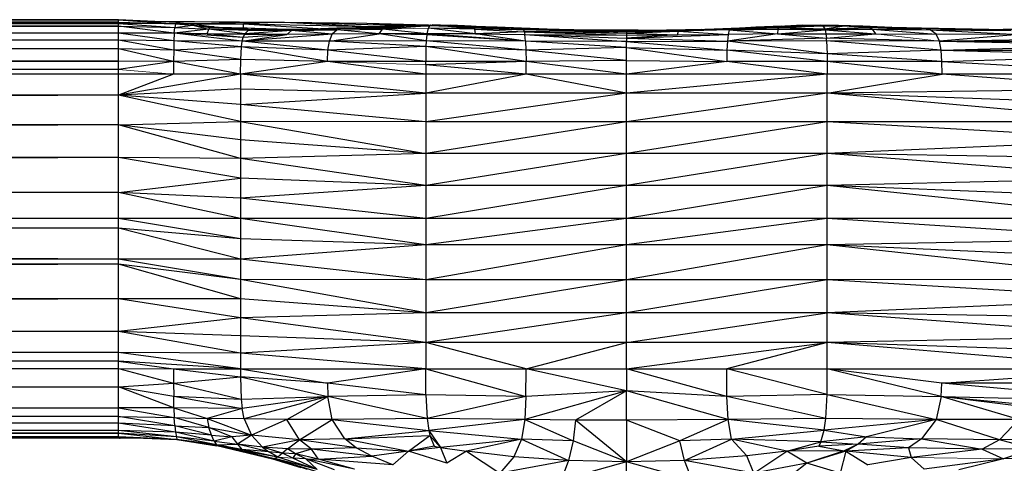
# Paper-space layout '_Top' of a CAD drawing. Header units: millimetres. Extents: x 0 to 1300, y -464 to -1.
# Tile 44 of 47: x 904 to 994, y -41 to -1. Entities that reach past the tile are written whole.
import ezdxf

# ---------------------------------------------------------------- set-up
doc = ezdxf.new("R2010")
doc.units = ezdxf.units.MM

psp = doc.layouts.new('_Top')

# ---------------------------------------------------------------- linework, layer by layer
at = {"color": 7, "linetype": 'Continuous', "lineweight": 25}
for p, q in [((386.241, -0.693), (912.957, -0.717)), ((912.957, -0.693), (386.241, -0.693)), ((386.241, -0.717), (912.957, -0.905)), ((912.957, -0.717), (386.241, -0.717)), ((912.957, -38.719), (912.957, -0.693)), ((918.234, -0.948), (912.957, -0.693)), ((912.957, -0.717), (918.172, -1.082)), ((918.234, -0.948), (912.957, -0.717)), ((915.818, -0.831), (928.057, -0.903)), ((916.197, -0.85), (928.057, -0.903)), ((386.241, -0.905), (912.957, -1.027)), ((912.957, -0.905), (386.241, -0.905)), ((386.241, -1.027), (912.957, -1.277)), ((912.957, -1.027), (386.241, -1.027)), ((912.957, -1.917), (386.241, -1.277)), ((912.957, -1.277), (386.241, -1.277)), ((912.957, -0.905), (918.172, -1.082)), ((912.957, -1.027), (918.106, -1.405)), ((918.172, -1.082), (912.957, -1.027)), ((918.051, -1.914), (912.957, -1.277)), ((912.957, -1.277), (918.106, -1.405)), ((918.051, -1.914), (918.106, -1.405)), ((921.206, -1.546), (918.051, -1.914)), ((918.172, -1.082), (918.106, -1.405)), ((918.106, -1.405), (919.728, -1.189)), ((918.106, -1.405), (921.206, -1.546)), ((918.234, -0.948), (918.172, -1.082)), ((918.172, -1.082), (919.728, -1.189)), ((919.854, -1.111), (918.172, -1.082)), ((918.234, -0.948), (919.854, -1.111)), ((919.233, -1.049), (928.057, -0.903)), ((919.711, -1.097), (924.357, -1.06)), ((919.854, -1.111), (919.728, -1.189)), ((919.728, -1.189), (921.206, -1.546)), ((919.728, -1.189), (921.315, -1.409)), ((919.728, -1.189), (921.437, -1.329)), ((919.728, -1.189), (921.692, -1.343)), ((921.03, -1.986), (921.206, -1.546)), ((921.206, -1.546), (921.315, -1.409)), ((924.479, -1.973), (921.206, -1.546)), ((924.77, -1.674), (921.206, -1.546)), ((921.437, -1.329), (921.315, -1.409)), ((924.77, -1.674), (921.315, -1.409)), ((924.887, -1.621), (921.315, -1.409)), ((921.315, -1.409), (923.305, -1.477)), ((921.437, -1.329), (923.305, -1.477)), ((921.692, -1.343), (921.437, -1.329)), ((921.692, -1.343), (923.305, -1.477)), ((922.186, -1.384), (924.351, -1.44)), ((923.305, -1.477), (924.887, -1.621)), ((923.305, -1.477), (925.295, -1.581)), ((924.35, -1.531), (924.351, -1.44)), ((924.351, -1.44), (924.357, -1.06)), ((926.084, -1.584), (924.351, -1.44)), ((924.351, -1.44), (929.455, -1.588)), ((928.057, -0.903), (924.357, -1.06)), ((924.357, -1.06), (935.655, -1.327)), ((924.357, -1.06), (931.631, -1.516)), ((924.479, -1.973), (924.77, -1.674)), ((928.736, -1.68), (924.479, -1.973)), ((924.887, -1.621), (924.77, -1.674)), ((928.736, -1.68), (924.77, -1.674)), ((924.887, -1.621), (925.295, -1.581)), ((929.053, -1.597), (924.887, -1.621)), ((924.887, -1.621), (928.736, -1.68)), ((929.053, -1.597), (925.295, -1.581)), ((928.057, -0.903), (935.655, -1.327)), ((928.057, -0.903), (938.969, -1.229)), ((928.057, -0.903), (935.595, -1.01)), ((929.053, -1.597), (928.736, -1.68)), ((928.736, -1.68), (932.888, -1.612)), ((932.446, -2.02), (928.736, -1.68)), ((933.2, -1.498), (929.053, -1.597)), ((932.888, -1.612), (929.053, -1.597)), ((933.584, -1.448), (929.888, -1.577)), ((932.888, -1.612), (932.446, -2.02)), ((932.888, -1.612), (933.2, -1.498)), ((932.888, -1.612), (937.033, -1.543)), ((936.724, -1.986), (932.888, -1.612)), ((933.2, -1.498), (935.58, -1.371)), ((933.2, -1.498), (937.253, -1.399)), ((933.2, -1.498), (933.584, -1.448)), ((937.033, -1.543), (933.2, -1.498)), ((933.584, -1.448), (935.58, -1.371)), ((935.58, -1.371), (937.526, -1.307)), ((935.58, -1.371), (935.996, -1.355)), ((937.253, -1.399), (935.58, -1.371)), ((935.595, -1.01), (941.137, -1.173)), ((935.595, -1.01), (939.537, -1.21)), ((935.651, -1.368), (935.655, -1.327)), ((935.655, -1.327), (936.702, -1.321)), ((935.655, -1.327), (936.097, -1.35)), ((935.996, -1.355), (937.861, -1.266)), ((935.996, -1.355), (937.526, -1.307)), ((936.724, -1.986), (937.033, -1.543)), ((941.347, -1.251), (937.033, -1.543)), ((939.434, -1.266), (937.033, -1.543)), ((937.253, -1.399), (937.033, -1.543)), ((941.076, -1.971), (937.033, -1.543)), ((937.253, -1.399), (939.434, -1.266)), ((937.253, -1.399), (937.526, -1.307)), ((937.526, -1.307), (939.434, -1.266)), ((937.526, -1.307), (937.861, -1.266)), ((937.861, -1.266), (939.935, -1.197)), ((937.861, -1.266), (939.434, -1.266)), ((939.434, -1.266), (939.935, -1.197)), ((939.434, -1.266), (941.347, -1.251)), ((939.935, -1.197), (941.542, -1.171)), ((939.935, -1.197), (941.434, -1.194)), ((939.935, -1.197), (941.347, -1.251)), ((941.076, -1.971), (941.213, -1.455)), ((941.137, -1.173), (941.215, -1.176)), ((941.141, -1.177), (941.137, -1.173)), ((941.213, -1.455), (941.347, -1.251)), ((941.213, -1.455), (945.405, -1.402)), ((945.491, -1.987), (941.213, -1.455)), ((945.447, -1.545), (941.213, -1.455)), ((941.434, -1.194), (941.347, -1.251)), ((945.405, -1.402), (941.347, -1.251)), ((945.34, -1.31), (941.347, -1.251)), ((941.434, -1.194), (941.542, -1.171)), ((945.34, -1.31), (941.434, -1.194)), ((945.34, -1.31), (941.542, -1.171)), ((941.542, -1.171), (943.235, -1.197)), ((945.111, -1.276), (943.235, -1.197)), ((945.34, -1.31), (943.235, -1.197)), ((945.34, -1.31), (945.111, -1.276)), ((946.045, -1.333), (945.111, -1.276)), ((947.471, -1.38), (945.34, -1.31)), ((945.405, -1.402), (945.34, -1.31)), ((945.405, -1.402), (947.471, -1.38)), ((945.447, -1.545), (945.405, -1.402)), ((945.405, -1.402), (949.881, -1.63)), ((949.8, -1.519), (945.405, -1.402)), ((945.491, -1.987), (945.447, -1.545)), ((945.447, -1.545), (949.943, -1.801)), ((949.881, -1.63), (945.447, -1.545)), ((947.471, -1.38), (949.8, -1.519)), ((949.698, -1.469), (947.471, -1.38)), ((949.698, -1.469), (949.8, -1.519)), ((949.698, -1.469), (954.455, -1.664)), ((954.388, -1.661), (949.698, -1.469)), ((949.8, -1.519), (949.881, -1.63)), ((949.8, -1.519), (954.511, -1.738)), ((954.455, -1.664), (949.8, -1.519)), ((949.881, -1.63), (949.943, -1.801)), ((954.511, -1.738), (949.881, -1.63)), ((954.511, -1.738), (949.943, -1.801)), ((955.51, -1.644), (951.768, -1.554)), ((955.797, -1.654), (951.786, -1.555)), ((959.253, -1.736), (954.388, -1.661)), ((954.388, -1.661), (954.455, -1.664)), ((954.455, -1.664), (954.511, -1.738)), ((954.455, -1.664), (959.252, -1.793)), ((959.253, -1.736), (954.455, -1.664)), ((954.511, -1.738), (959.252, -1.91)), ((959.252, -1.793), (954.511, -1.738)), ((960.326, -1.654), (955.51, -1.644)), ((955.51, -1.644), (955.797, -1.654)), ((955.797, -1.654), (955.967, -1.686)), ((955.797, -1.654), (963.213, -1.654)), ((959.129, -1.734), (963.213, -1.654)), ((959.253, -1.736), (959.252, -1.793)), ((959.252, -1.91), (963.993, -1.738)), ((959.252, -1.793), (963.993, -1.738)), ((959.252, -1.793), (959.252, -1.91)), ((963.993, -1.738), (959.253, -1.736)), ((963.213, -1.654), (962.481, -1.688)), ((966.323, -1.571), (962.913, -1.654)), ((963.213, -1.654), (963.06, -1.679)), ((966.107, -1.58), (963.213, -1.654)), ((963.213, -1.654), (965.423, -1.608)), ((963.365, -1.675), (963.213, -1.654)), ((963.71, -1.67), (964.119, -1.661)), ((963.91, -2.084), (963.993, -1.738)), ((968.623, -1.63), (963.993, -1.738)), ((963.993, -1.738), (964.05, -1.664)), ((963.993, -1.738), (968.511, -2.03)), ((968.704, -1.519), (964.05, -1.664)), ((968.623, -1.63), (964.05, -1.664)), ((964.05, -1.664), (964.119, -1.661)), ((964.119, -1.661), (968.808, -1.469)), ((968.704, -1.519), (964.119, -1.661)), ((968.623, -1.63), (968.511, -2.03)), ((968.704, -1.519), (968.623, -1.63)), ((968.623, -1.63), (973.055, -1.545)), ((968.623, -1.63), (973.01, -1.987)), ((973.164, -1.31), (968.704, -1.519)), ((971.034, -1.38), (968.704, -1.519)), ((968.704, -1.519), (973.099, -1.402)), ((968.704, -1.519), (968.808, -1.469)), ((968.704, -1.519), (973.055, -1.545)), ((968.808, -1.469), (971.034, -1.38)), ((973.396, -1.276), (971.034, -1.38)), ((971.034, -1.38), (973.164, -1.31)), ((973.055, -1.545), (973.01, -1.987)), ((973.01, -1.987), (977.344, -1.606)), ((973.099, -1.402), (973.055, -1.545)), ((973.055, -1.545), (977.313, -1.514)), ((973.055, -1.545), (977.344, -1.606)), ((973.099, -1.402), (977.146, -1.242)), ((973.164, -1.31), (973.099, -1.402)), ((973.099, -1.402), (977.313, -1.514)), ((973.164, -1.31), (976.963, -1.171)), ((975.27, -1.197), (973.164, -1.31)), ((973.164, -1.31), (977.146, -1.242)), ((973.396, -1.276), (973.164, -1.31)), ((973.396, -1.276), (975.27, -1.197)), ((975.27, -1.197), (976.963, -1.171)), ((976.963, -1.171), (978.587, -1.197)), ((977.146, -1.242), (978.587, -1.197)), ((977.146, -1.242), (977.313, -1.514)), ((977.146, -1.242), (979.088, -1.266)), ((977.313, -1.514), (979.088, -1.266)), ((977.313, -1.514), (981.409, -1.399)), ((977.313, -1.514), (981.634, -1.543)), ((977.313, -1.514), (977.344, -1.606)), ((977.344, -1.606), (981.634, -1.543)), ((977.344, -1.606), (977.425, -1.971)), ((977.344, -1.606), (981.953, -1.986)), ((978.587, -1.197), (979.088, -1.266)), ((978.587, -1.197), (980.786, -1.266)), ((979.088, -1.266), (981.409, -1.399)), ((979.088, -1.266), (981.129, -1.307)), ((979.088, -1.266), (980.786, -1.266)), ((980.786, -1.266), (981.129, -1.307)), ((980.786, -1.266), (983.433, -1.371)), ((981.129, -1.307), (981.409, -1.399)), ((981.129, -1.307), (983.433, -1.371)), ((983.433, -1.371), (981.409, -1.399)), ((981.409, -1.399), (981.634, -1.543)), ((981.409, -1.399), (986.935, -1.612)), ((981.409, -1.399), (986.571, -1.498)), ((981.409, -1.399), (986.126, -1.448)), ((981.634, -1.543), (987.46, -2.02)), ((981.634, -1.543), (981.953, -1.986)), ((981.634, -1.543), (986.935, -1.612)), ((983.169, -1.36), (986.126, -1.448)), ((983.433, -1.371), (986.126, -1.448)), ((986.126, -1.448), (986.571, -1.498)), ((986.126, -1.448), (993.828, -1.597)), ((986.571, -1.498), (994.305, -1.68)), ((986.935, -1.612), (986.571, -1.498)), ((986.571, -1.498), (993.828, -1.597)), ((987.46, -2.02), (986.935, -1.612)), ((986.935, -1.612), (994.99, -2.052)), ((986.935, -1.612), (994.305, -1.68)), ((1003.92, -1.592), (993.588, -1.593)), ((912.957, -2.55), (386.241, -1.917)), ((912.957, -1.917), (386.241, -1.917)), ((912.957, -3.336), (386.241, -2.55)), ((912.957, -2.55), (386.241, -2.55)), ((918.051, -1.914), (912.957, -1.917)), ((918.015, -2.604), (912.957, -1.917)), ((917.996, -3.466), (912.957, -2.55)), ((918.015, -2.604), (912.957, -2.55)), ((918.015, -2.604), (917.996, -3.466)), ((918.051, -1.914), (918.015, -2.604)), ((924.164, -3.158), (918.015, -2.604)), ((924.238, -2.661), (918.015, -2.604)), ((924.238, -2.661), (918.051, -1.914)), ((924.33, -2.308), (918.051, -1.914)), ((921.03, -1.986), (918.051, -1.914)), ((921.03, -1.986), (924.479, -1.973)), ((924.33, -2.308), (921.03, -1.986)), ((924.437, -2.048), (921.03, -1.986)), ((924.164, -3.158), (924.238, -2.661)), ((932.446, -2.02), (924.238, -2.661)), ((924.238, -2.661), (928.294, -2.052)), ((924.238, -2.661), (924.33, -2.308)), ((932.181, -2.649), (924.238, -2.661)), ((932.045, -3.479), (924.238, -2.661)), ((924.33, -2.308), (924.437, -2.048)), ((928.294, -2.052), (924.33, -2.308)), ((924.437, -2.048), (924.479, -1.973)), ((928.294, -2.052), (924.437, -2.048)), ((928.294, -2.052), (924.479, -1.973)), ((932.446, -2.02), (928.294, -2.052)), ((932.045, -3.479), (932.181, -2.649)), ((932.181, -2.649), (936.724, -1.986)), ((932.181, -2.649), (932.446, -2.02)), ((941.007, -2.628), (932.181, -2.649)), ((940.981, -3.15), (932.181, -2.649)), ((936.724, -1.986), (932.446, -2.02)), ((941.076, -1.971), (936.724, -1.986)), ((941.007, -2.628), (936.724, -1.986)), ((941.061, -2.073), (936.724, -1.986)), ((941.007, -2.628), (940.981, -3.15)), ((941.061, -2.073), (941.007, -2.628)), ((950.089, -3.48), (941.007, -2.628)), ((950.056, -2.653), (941.007, -2.628)), ((941.076, -1.971), (941.061, -2.073)), ((950.056, -2.653), (941.061, -2.073)), ((950.056, -2.653), (941.076, -1.971)), ((945.491, -1.987), (941.076, -1.971)), ((949.943, -1.801), (945.491, -1.987)), ((950.056, -2.653), (945.491, -1.987)), ((945.491, -1.987), (949.991, -2.03)), ((949.943, -1.801), (949.991, -2.03)), ((949.943, -1.801), (959.251, -2.113)), ((949.943, -1.801), (959.252, -1.91)), ((950.056, -2.653), (949.991, -2.03)), ((949.991, -2.03), (959.251, -2.688)), ((949.991, -2.03), (959.251, -2.386)), ((949.991, -2.03), (959.251, -2.113)), ((950.056, -2.653), (950.089, -3.48)), ((959.25, -3.215), (950.056, -2.653)), ((959.251, -2.688), (950.056, -2.653)), ((959.25, -3.215), (959.251, -2.688)), ((959.252, -1.91), (959.251, -2.113)), ((959.251, -2.386), (968.511, -2.03)), ((959.251, -2.113), (963.91, -2.084)), ((963.91, -2.084), (959.251, -2.386)), ((959.251, -2.113), (959.251, -2.386)), ((959.251, -2.386), (959.251, -2.688)), ((959.251, -2.386), (968.445, -2.653)), ((959.251, -2.688), (968.445, -2.653)), ((959.251, -2.688), (968.411, -3.48)), ((959.252, -1.91), (963.91, -2.084)), ((963.91, -2.084), (968.511, -2.03)), ((968.445, -2.653), (968.411, -3.48)), ((973.01, -1.987), (968.445, -2.653)), ((968.511, -2.03), (968.445, -2.653)), ((977.475, -2.384), (968.445, -2.653)), ((977.494, -2.628), (968.445, -2.653)), ((977.536, -3.805), (968.445, -2.653)), ((973.01, -1.987), (968.511, -2.03)), ((973.01, -1.987), (977.425, -1.971)), ((973.01, -1.987), (977.475, -2.384)), ((977.425, -1.971), (977.475, -2.384)), ((977.425, -1.971), (981.953, -1.986)), ((977.475, -2.384), (981.953, -1.986)), ((977.494, -2.628), (977.475, -2.384)), ((987.775, -2.649), (977.475, -2.384)), ((977.494, -2.628), (977.536, -3.805)), ((987.937, -3.479), (977.494, -2.628)), ((987.775, -2.649), (977.494, -2.628)), ((981.953, -1.986), (987.46, -2.02)), ((987.775, -2.649), (987.46, -2.02)), ((994.99, -2.052), (987.46, -2.02)), ((994.99, -2.052), (987.775, -2.649)), ((987.775, -2.649), (1005.867, -2.303)), ((987.937, -3.479), (987.775, -2.649)), ((987.775, -2.649), (1006.166, -2.987)), ((987.775, -2.649), (1006.057, -2.661)), ((386.241, -3.336), (912.957, -4.481)), ((912.957, -3.336), (386.241, -3.336)), ((917.989, -4.489), (912.957, -3.336)), ((917.996, -3.466), (912.957, -3.336)), ((917.996, -3.466), (917.989, -4.489)), ((924.164, -3.158), (917.996, -3.466)), ((924.101, -4.329), (917.996, -3.466)), ((924.101, -4.329), (924.164, -3.158)), ((931.995, -4.491), (924.164, -3.158)), ((932.045, -3.479), (924.164, -3.158)), ((931.995, -4.491), (932.045, -3.479)), ((940.981, -3.15), (932.045, -3.479)), ((940.958, -4.49), (932.045, -3.479)), ((940.981, -3.15), (940.958, -4.49)), ((950.101, -4.491), (940.981, -3.15)), ((950.089, -3.48), (940.981, -3.15)), ((959.25, -3.215), (950.089, -3.48)), ((950.089, -3.48), (950.101, -4.491)), ((959.25, -4.403), (950.089, -3.48)), ((959.25, -4.403), (959.25, -3.215)), ((959.25, -3.215), (968.399, -4.491)), ((959.25, -3.215), (968.411, -3.48)), ((968.411, -3.48), (968.399, -4.491)), ((977.542, -4.49), (968.411, -3.48)), ((977.536, -3.805), (968.411, -3.48)), ((987.937, -3.479), (977.536, -3.805)), ((987.937, -3.479), (1006.166, -2.987)), ((987.997, -4.491), (987.937, -3.479)), ((987.937, -3.479), (1006.313, -3.931)), ((987.937, -3.479), (1006.265, -3.482)), ((912.957, -5.243), (386.241, -4.481)), ((912.957, -4.481), (386.241, -4.481)), ((917.989, -4.489), (912.957, -4.481)), ((924.101, -4.329), (917.989, -4.489)), ((924.093, -5.666), (924.101, -4.329)), ((931.995, -4.491), (924.101, -4.329)), ((959.25, -4.403), (950.101, -4.491)), ((959.25, -32.503), (959.25, -4.403)), ((959.25, -4.403), (968.399, -4.491)), ((987.997, -4.491), (977.536, -3.805)), ((977.536, -3.805), (977.542, -4.49)), ((987.997, -4.491), (1006.313, -3.931)), ((912.957, -5.667), (386.241, -5.243)), ((912.957, -5.243), (386.241, -5.243)), ((917.989, -4.489), (912.957, -5.243)), ((924.093, -5.666), (917.989, -4.489)), ((917.989, -4.489), (917.989, -5.666)), ((931.995, -4.491), (924.093, -5.666)), ((940.958, -4.49), (931.995, -4.491)), ((940.956, -5.666), (931.995, -4.491)), ((940.957, -4.794), (940.956, -5.666)), ((940.957, -4.794), (940.958, -4.49)), ((950.101, -4.491), (940.957, -4.794)), ((950.103, -5.666), (940.957, -4.794)), ((950.101, -4.491), (940.958, -4.49)), ((950.103, -5.666), (950.101, -4.491)), ((959.25, -5.666), (950.101, -4.491)), ((968.399, -4.491), (959.25, -5.666)), ((977.542, -4.49), (968.399, -4.491)), ((977.544, -5.666), (968.399, -4.491)), ((977.542, -4.49), (977.544, -5.666)), ((988.006, -5.666), (977.542, -4.49)), ((987.997, -4.491), (977.542, -4.49)), ((988.006, -5.666), (987.997, -4.491)), ((987.997, -4.491), (1006.352, -5.5)), ((912.957, -7.579), (386.241, -5.667)), ((912.957, -5.667), (386.241, -5.667)), ((924.093, -5.666), (912.957, -7.579)), ((917.989, -5.666), (912.957, -7.579)), ((917.989, -5.666), (912.957, -5.667)), ((1077.216, -5.666), (917.989, -5.666)), ((924.093, -5.666), (924.093, -32.503)), ((940.956, -7.383), (924.093, -5.666)), ((940.956, -5.666), (940.956, -32.503)), ((950.103, -5.666), (940.956, -7.383)), ((959.25, -7.383), (950.103, -5.666)), ((977.544, -5.666), (959.25, -7.383)), ((977.544, -32.503), (977.544, -5.666)), ((977.544, -7.383), (988.006, -5.666)), ((988.006, -5.666), (1006.352, -5.5)), ((1006.352, -6.983), (988.006, -5.666)), ((924.093, -6.983), (912.957, -7.579)), ((924.093, -6.983), (940.956, -7.383)), ((1006.352, -6.983), (977.544, -7.383)), ((912.957, -7.579), (386.241, -7.579)), ((912.957, -7.579), (386.241, -10.277)), ((924.093, -9.981), (912.957, -7.579)), ((924.093, -8.427), (912.957, -7.579)), ((924.093, -8.427), (940.956, -7.383)), ((959.25, -7.383), (940.956, -10.013)), ((977.544, -7.383), (940.956, -7.383)), ((977.544, -7.383), (959.25, -10.013)), ((1006.352, -9.981), (977.544, -7.383)), ((1006.352, -8.427), (977.544, -7.383)), ((940.956, -10.013), (924.093, -8.427)), ((912.957, -10.277), (386.241, -10.277)), ((912.957, -10.277), (386.241, -13.254)), ((912.957, -10.277), (924.093, -9.981)), ((924.093, -13.35), (912.957, -10.277)), ((924.093, -11.627), (912.957, -10.277)), ((924.093, -9.981), (940.956, -12.881)), ((940.956, -10.013), (924.093, -9.981)), ((977.544, -10.013), (940.956, -10.013)), ((959.25, -10.013), (940.956, -12.881)), ((977.544, -10.013), (959.25, -12.881)), ((1006.352, -9.981), (977.544, -10.013)), ((1006.352, -11.627), (977.544, -10.013)), ((940.956, -12.881), (924.093, -11.627)), ((1006.352, -11.627), (977.544, -12.881)), ((912.957, -13.254), (386.241, -13.254)), ((912.957, -13.254), (386.241, -16.424)), ((924.093, -15.132), (912.957, -13.254)), ((924.093, -13.35), (912.957, -13.254)), ((940.956, -12.881), (924.093, -13.35)), ((940.956, -15.813), (924.093, -13.35)), ((959.25, -12.881), (940.956, -15.813)), ((977.544, -12.881), (940.956, -12.881)), ((977.544, -12.881), (959.25, -15.813)), ((1006.352, -15.132), (977.544, -12.881)), ((1006.352, -13.35), (977.544, -12.881)), ((912.957, -16.424), (924.093, -15.132)), ((940.956, -15.813), (924.093, -15.132)), ((1006.352, -15.132), (977.544, -15.813)), ((940.956, -15.813), (924.093, -16.957)), ((977.544, -15.813), (940.956, -15.813)), ((959.25, -15.813), (940.956, -18.808)), ((977.544, -15.813), (959.25, -18.808)), ((1006.352, -18.808), (977.544, -15.813)), ((1006.352, -16.957), (977.544, -15.813)), ((912.957, -16.424), (386.241, -16.424)), ((912.957, -18.81), (386.241, -16.424)), ((924.093, -18.808), (912.957, -16.424)), ((924.093, -16.957), (912.957, -16.424)), ((940.956, -18.808), (924.093, -16.957)), ((912.957, -19.69), (386.241, -18.81)), ((912.957, -18.81), (386.241, -18.81)), ((924.093, -18.808), (912.957, -18.81)), ((924.093, -20.669), (912.957, -18.81)), ((1077.216, -18.808), (924.093, -18.808)), ((940.956, -21.199), (924.093, -18.808)), ((959.25, -18.808), (940.956, -21.199)), ((977.544, -18.808), (959.25, -21.199)), ((1006.352, -20.669), (977.544, -18.808)), ((912.957, -19.69), (386.241, -19.69)), ((912.957, -22.516), (386.241, -19.69)), ((924.093, -22.522), (912.957, -19.69)), ((924.093, -20.669), (912.957, -19.69)), ((940.956, -21.199), (924.093, -20.669)), ((940.956, -21.199), (924.093, -22.522)), ((977.544, -21.199), (940.956, -21.199)), ((959.25, -21.199), (940.956, -24.385)), ((977.544, -21.199), (959.25, -24.385)), ((1006.352, -20.669), (977.544, -21.199)), ((1006.352, -22.522), (977.544, -21.199)), ((1006.352, -24.35), (977.544, -21.199)), ((912.957, -22.516), (386.241, -22.516)), ((912.957, -22.957), (386.241, -22.516)), ((912.957, -22.957), (386.241, -22.957)), ((912.957, -22.957), (386.241, -26.126)), ((924.093, -22.522), (912.957, -22.516)), ((924.093, -24.35), (912.957, -22.516)), ((924.093, -24.35), (912.957, -22.957)), ((924.093, -26.135), (912.957, -22.957)), ((940.956, -24.385), (924.093, -22.522)), ((940.956, -24.385), (924.093, -24.35)), ((940.956, -27.403), (924.093, -24.35)), ((977.544, -24.385), (940.956, -24.385)), ((959.25, -24.385), (940.956, -27.403)), ((977.544, -24.385), (959.25, -27.403)), ((1006.352, -24.35), (977.544, -24.385)), ((1006.352, -26.135), (977.544, -24.385)), ((912.957, -26.126), (386.241, -26.126)), ((912.957, -26.126), (386.241, -29.104)), ((924.093, -26.135), (912.957, -26.126)), ((924.093, -27.86), (912.957, -26.126)), ((940.956, -27.403), (924.093, -26.135)), ((1006.352, -26.135), (977.544, -27.403)), ((940.956, -27.403), (924.093, -27.86)), ((977.544, -27.403), (940.956, -27.403)), ((959.25, -27.403), (940.956, -30.103)), ((959.25, -30.103), (977.544, -27.403)), ((1006.352, -27.86), (977.544, -27.403)), ((1006.352, -29.508), (977.544, -27.403)), ((924.093, -27.86), (912.957, -29.104)), ((940.956, -30.103), (924.093, -27.86)), ((912.957, -29.104), (386.241, -29.104)), ((912.957, -31.012), (386.241, -29.104)), ((924.093, -29.508), (912.957, -29.104)), ((924.093, -31.061), (912.957, -29.104)), ((940.956, -30.103), (924.093, -29.508)), ((1006.352, -29.508), (977.544, -30.103)), ((940.956, -30.103), (924.093, -31.061)), ((977.544, -30.103), (940.956, -30.103)), ((950.103, -32.503), (940.956, -30.103)), ((950.103, -32.503), (959.25, -30.103)), ((959.25, -32.503), (977.544, -30.103)), ((977.544, -30.103), (968.397, -32.503)), ((1006.352, -31.061), (977.544, -30.103)), ((1006.352, -32.503), (977.544, -30.103)), ((912.957, -31.012), (386.241, -31.012)), ((386.241, -31.012), (912.957, -31.802)), ((924.093, -31.061), (912.957, -31.012)), ((924.093, -32.503), (912.957, -31.012)), ((940.956, -32.503), (924.093, -31.061)), ((912.957, -31.802), (386.241, -31.802)), ((386.241, -31.802), (912.957, -32.472)), ((924.093, -32.503), (912.957, -31.802)), ((912.957, -31.802), (917.989, -32.503)), ((386.241, -32.472), (912.957, -32.472)), ((386.241, -32.472), (912.957, -34.138)), ((912.957, -32.472), (917.989, -32.503)), ((912.957, -32.472), (917.989, -33.817)), ((917.989, -32.503), (1077.216, -32.503)), ((917.989, -32.503), (917.989, -33.817)), ((917.989, -32.503), (924.094, -33.235)), ((924.093, -32.503), (931.995, -33.819)), ((924.093, -32.503), (924.094, -33.235)), ((940.956, -32.503), (931.995, -33.819)), ((940.969, -34.875), (940.956, -32.503)), ((940.956, -32.503), (950.089, -35.02)), ((950.089, -35.02), (950.103, -32.503)), ((959.25, -34.501), (950.103, -32.503)), ((968.412, -35.02), (959.25, -32.503)), ((959.25, -32.503), (959.25, -34.501)), ((968.412, -35.02), (968.397, -32.503)), ((977.533, -34.839), (968.397, -32.503)), ((977.533, -34.839), (977.544, -32.503)), ((987.997, -33.819), (977.544, -32.503)), ((987.937, -35.018), (977.544, -32.503)), ((987.997, -33.819), (1006.352, -32.503)), ((912.957, -34.138), (917.989, -33.817)), ((917.989, -33.817), (924.094, -33.235)), ((917.989, -33.817), (924.152, -35.264)), ((917.989, -33.817), (917.996, -34.997)), ((931.995, -33.819), (924.094, -33.235)), ((924.094, -33.235), (924.152, -35.264)), ((924.094, -33.235), (932.045, -35.018)), ((940.969, -34.875), (931.995, -33.819)), ((931.995, -33.819), (932.045, -35.018)), ((987.937, -35.018), (987.997, -33.819)), ((1006.342, -33.791), (987.997, -33.819)), ((1006.209, -35.421), (987.997, -33.819)), ((386.241, -34.138), (912.957, -34.138)), ((386.241, -36.045), (912.957, -34.138)), ((912.957, -34.138), (917.996, -34.997)), ((918.015, -36.04), (912.957, -34.138)), ((940.969, -34.875), (932.045, -35.018)), ((950.089, -35.02), (940.969, -34.875)), ((940.969, -34.875), (941.077, -37.019)), ((959.25, -34.501), (949.991, -37.12)), ((959.25, -34.501), (950.089, -35.02)), ((959.25, -34.501), (954.592, -37.167)), ((968.412, -35.02), (959.25, -34.501)), ((968.511, -37.12), (959.25, -34.501)), ((959.252, -37.182), (959.25, -34.501)), ((977.533, -34.839), (968.412, -35.02)), ((977.425, -37.019), (977.533, -34.839)), ((977.533, -34.839), (987.937, -35.018)), ((977.533, -34.839), (987.46, -37.109)), ((917.996, -34.997), (924.152, -35.264)), ((918.015, -36.04), (917.996, -34.997)), ((917.996, -34.997), (924.238, -36.107)), ((924.152, -35.264), (932.045, -35.018)), ((924.152, -35.264), (924.238, -36.107)), ((932.045, -35.018), (924.238, -36.107)), ((932.045, -35.018), (924.423, -37.043)), ((928.294, -37.13), (932.045, -35.018)), ((941.077, -37.019), (932.045, -35.018)), ((932.446, -37.109), (932.045, -35.018)), ((950.089, -35.02), (941.077, -37.019)), ((950.089, -35.02), (949.991, -37.12)), ((968.511, -37.12), (968.412, -35.02)), ((977.425, -37.019), (968.412, -35.02)), ((987.937, -35.018), (987.46, -37.109)), ((987.937, -35.018), (1006.209, -35.421)), ((994.991, -37.13), (987.937, -35.018)), ((1005.58, -37.224), (987.937, -35.018)), ((987.937, -35.018), (1005.842, -36.713)), ((386.241, -36.045), (912.957, -36.045)), ((912.957, -36.847), (386.241, -36.045)), ((918.015, -36.04), (912.957, -36.045)), ((912.957, -36.045), (918.051, -36.941)), ((924.238, -36.107), (918.015, -36.04)), ((918.015, -36.04), (918.051, -36.941)), ((918.015, -36.04), (921.03, -37.02)), ((924.238, -36.107), (921.03, -37.02)), ((924.423, -37.043), (924.238, -36.107)), ((912.957, -36.847), (386.241, -36.847)), ((912.957, -37.464), (386.241, -36.847)), ((912.957, -37.464), (386.241, -37.464)), ((912.957, -38.108), (386.241, -37.464)), ((912.957, -36.847), (918.051, -36.941)), ((918.107, -37.694), (912.957, -36.847)), ((918.107, -37.694), (912.957, -37.464)), ((918.172, -38.286), (912.957, -37.464)), ((918.051, -36.941), (921.03, -37.02)), ((921.206, -37.846), (918.051, -36.941)), ((918.107, -37.694), (918.051, -36.941)), ((924.423, -37.043), (921.03, -37.02)), ((921.03, -37.02), (925.074, -38.541)), ((921.03, -37.02), (921.206, -37.846)), ((928.294, -37.13), (924.423, -37.043)), ((924.423, -37.043), (925.074, -38.541)), ((928.294, -37.13), (925.074, -38.541)), ((932.446, -37.109), (928.294, -37.13)), ((929.451, -38.956), (928.294, -37.13)), ((929.451, -38.956), (932.446, -37.109)), ((941.077, -37.019), (932.446, -37.109)), ((932.446, -37.109), (941.241, -38.118)), ((933.585, -38.879), (932.446, -37.109)), ((949.991, -37.12), (941.077, -37.019)), ((941.077, -37.019), (941.241, -38.118)), ((949.991, -37.12), (941.241, -38.118)), ((949.991, -37.12), (949.699, -38.91)), ((954.592, -37.167), (949.991, -37.12)), ((949.991, -37.12), (954.389, -39.062)), ((954.592, -37.167), (954.389, -39.062)), ((959.252, -37.182), (954.592, -37.167)), ((959.263, -40.969), (954.592, -37.167)), ((968.511, -37.12), (959.252, -37.182)), ((964.121, -39.062), (959.252, -37.182)), ((959.252, -37.182), (959.263, -40.969)), ((968.511, -37.12), (964.121, -39.062)), ((977.425, -37.019), (968.511, -37.12)), ((977.267, -38.094), (968.511, -37.12)), ((968.809, -38.91), (968.511, -37.12)), ((977.267, -38.094), (977.425, -37.019)), ((987.46, -37.109), (977.267, -38.094)), ((987.46, -37.109), (977.425, -37.019)), ((987.46, -37.109), (981.13, -38.687)), ((987.46, -37.109), (986.127, -38.879)), ((994.991, -37.13), (987.46, -37.109)), ((993.243, -38.956), (987.46, -37.109)), ((994.991, -37.13), (993.243, -38.956)), ((912.957, -38.108), (386.241, -38.108)), ((386.241, -38.108), (912.957, -38.354)), ((912.957, -38.354), (386.241, -38.354)), ((912.957, -38.695), (386.241, -38.354)), ((918.172, -38.286), (912.957, -38.108)), ((918.234, -38.702), (912.957, -38.108)), ((918.234, -38.702), (912.957, -38.354)), ((912.957, -38.354), (918.278, -38.928)), ((918.107, -37.694), (921.206, -37.846)), ((918.107, -37.694), (918.172, -38.286)), ((921.437, -38.54), (918.107, -37.694)), ((921.437, -38.54), (918.172, -38.286)), ((918.172, -38.286), (918.234, -38.702)), ((921.693, -39.079), (918.172, -38.286)), ((921.206, -37.846), (925.074, -38.541)), ((921.437, -38.54), (921.206, -37.846)), ((923.306, -38.704), (921.206, -37.846)), ((921.437, -38.54), (923.306, -38.704)), ((921.693, -39.079), (921.437, -38.54)), ((925.074, -38.541), (923.306, -38.704)), ((925.074, -38.541), (923.794, -39.367)), ((929.451, -38.956), (925.074, -38.541)), ((926.083, -39.643), (925.074, -38.541)), ((933.585, -38.879), (941.241, -38.118)), ((933.585, -38.879), (941.348, -38.561)), ((939.384, -40.006), (941.348, -38.561)), ((941.241, -38.118), (949.699, -38.91)), ((941.241, -38.118), (942.302, -39.655)), ((941.241, -38.118), (941.348, -38.561)), ((941.348, -38.561), (942.302, -39.655)), ((941.348, -38.561), (941.723, -39.557)), ((968.809, -38.91), (977.267, -38.094)), ((976.964, -39.154), (977.267, -38.094)), ((977.267, -38.094), (981.13, -38.687)), ((912.957, -38.695), (386.241, -38.695)), ((386.241, -38.719), (912.957, -38.719)), ((913.127, -38.811), (386.411, -38.81)), ((913.127, -38.811), (386.411, -38.811)), ((913.056, -38.811), (386.411, -38.811)), ((913.127, -38.811), (676.336, -38.719)), ((913.127, -38.811), (769.149, -38.719)), ((918.278, -38.928), (912.957, -38.695)), ((912.957, -38.719), (918.295, -38.952)), ((913.056, -38.811), (913.127, -38.811)), ((915.592, -38.834), (913.056, -38.811)), ((913.127, -38.727), (913.127, -38.811)), ((915.554, -38.832), (913.127, -38.811)), ((915.116, -38.813), (913.127, -38.811)), ((914.144, -38.747), (918.295, -38.952)), ((921.693, -39.079), (918.234, -38.702)), ((918.234, -38.702), (918.278, -38.928)), ((921.882, -39.416), (918.234, -38.702)), ((921.882, -39.416), (918.278, -38.928)), ((918.278, -38.928), (921.929, -39.509)), ((921.923, -39.493), (918.278, -38.928)), ((918.278, -38.928), (918.295, -38.952)), ((921.929, -39.509), (918.295, -38.952)), ((923.306, -38.704), (921.693, -39.079)), ((921.693, -39.079), (923.794, -39.367)), ((921.693, -39.079), (921.882, -39.416)), ((921.882, -39.416), (923.794, -39.367)), ((924.211, -39.846), (921.882, -39.416)), ((921.882, -39.416), (921.923, -39.493)), ((924.266, -39.968), (921.882, -39.416)), ((923.306, -38.704), (923.794, -39.367)), ((926.083, -39.643), (923.794, -39.367)), ((926.662, -40.068), (923.794, -39.367)), ((923.794, -39.367), (924.211, -39.846)), ((929.451, -38.956), (926.083, -39.643)), ((928.367, -39.797), (929.451, -38.956)), ((933.585, -38.879), (929.451, -38.956)), ((934.615, -39.687), (929.451, -38.956)), ((930.547, -39.826), (929.451, -38.956)), ((933.585, -38.879), (939.384, -40.006)), ((934.615, -39.687), (933.585, -38.879)), ((949.699, -38.91), (942.302, -39.655)), ((949.699, -38.91), (944.661, -40.011)), ((949.699, -38.91), (948.994, -40.51)), ((954.389, -39.062), (949.699, -38.91)), ((949.699, -38.91), (953.977, -40.849)), ((954.389, -39.062), (953.977, -40.849)), ((959.263, -40.969), (954.389, -39.062)), ((964.121, -39.062), (959.263, -40.969)), ((968.809, -38.91), (964.121, -39.062)), ((964.547, -40.849), (964.121, -39.062)), ((964.547, -40.849), (968.809, -38.91)), ((976.964, -39.154), (968.809, -38.91)), ((970.225, -40.443), (968.809, -38.91)), ((973.853, -40.011), (968.809, -38.91)), ((973.853, -40.011), (976.964, -39.154)), ((976.964, -39.154), (976.787, -39.557)), ((980.367, -39.379), (976.787, -39.557)), ((981.13, -38.687), (976.964, -39.154)), ((976.964, -39.154), (980.367, -39.379)), ((980.367, -39.379), (979.085, -39.982)), ((980.367, -39.379), (979.24, -40.006)), ((981.13, -38.687), (980.367, -39.379)), ((986.127, -38.879), (980.367, -39.379)), ((984.957, -39.687), (980.367, -39.379)), ((981.13, -38.687), (986.127, -38.879)), ((986.127, -38.879), (984.957, -39.687)), ((993.243, -38.956), (986.127, -38.879)), ((986.127, -38.879), (991.676, -39.826)), ((993.243, -38.956), (991.676, -39.826)), ((998.025, -38.93), (993.243, -38.956)), ((996.317, -39.798), (993.243, -38.956)), ((921.923, -39.493), (921.929, -39.509)), ((924.266, -39.968), (921.923, -39.493)), ((921.923, -39.493), (926.987, -40.705)), ((927.059, -40.704), (921.923, -39.493)), ((926.987, -40.705), (921.929, -39.509)), ((926.662, -40.068), (924.211, -39.846)), ((927.469, -40.536), (924.211, -39.846)), ((924.211, -39.846), (924.266, -39.968)), ((927.469, -40.536), (924.266, -39.968)), ((924.266, -39.968), (927.193, -40.677)), ((924.266, -39.968), (927.059, -40.704)), ((928.367, -39.797), (926.083, -39.643)), ((927.912, -40.196), (926.083, -39.643)), ((926.083, -39.643), (926.662, -40.068)), ((927.912, -40.196), (926.662, -40.068)), ((927.469, -40.536), (926.662, -40.068)), ((927.912, -40.196), (927.469, -40.536)), ((928.367, -39.797), (927.912, -40.196)), ((929.09, -40.245), (927.912, -40.196)), ((928.854, -40.655), (927.912, -40.196)), ((930.547, -39.826), (928.367, -39.797)), ((929.09, -40.245), (928.367, -39.797)), ((929.09, -40.245), (928.854, -40.655)), ((930.547, -39.826), (929.09, -40.245)), ((931.203, -40.719), (929.09, -40.245)), ((930.035, -40.703), (929.09, -40.245)), ((934.615, -39.687), (930.547, -39.826)), ((936.06, -40.471), (930.547, -39.826)), ((931.203, -40.719), (930.547, -39.826)), ((934.615, -39.687), (939.384, -40.006)), ((936.06, -40.471), (934.615, -39.687)), ((939.384, -40.006), (936.06, -40.471)), ((941.723, -39.557), (939.384, -40.006)), ((942.302, -39.655), (939.384, -40.006)), ((942.891, -41.109), (939.384, -40.006)), ((941.723, -39.557), (942.302, -39.655)), ((942.302, -39.655), (944.661, -40.011)), ((942.302, -39.655), (942.891, -41.109)), ((944.661, -40.011), (942.891, -41.109)), ((948.994, -40.51), (944.661, -40.011)), ((944.661, -40.011), (947.704, -42.015)), ((973.853, -40.011), (970.225, -40.443)), ((970.851, -42.015), (973.853, -40.011)), ((976.787, -39.557), (973.853, -40.011)), ((979.085, -39.982), (973.853, -40.011)), ((975.694, -41.109), (973.853, -40.011)), ((979.085, -39.982), (975.694, -41.109)), ((979.24, -40.006), (975.694, -41.109)), ((976.787, -39.557), (979.085, -39.982)), ((979.24, -40.006), (978.713, -41.996)), ((979.24, -40.006), (979.085, -39.982)), ((984.957, -39.687), (979.24, -40.006)), ((985.194, -40.588), (979.24, -40.006)), ((979.24, -40.006), (981.241, -41.243)), ((991.676, -39.826), (984.957, -39.687)), ((984.957, -39.687), (985.194, -40.588)), ((991.676, -39.826), (985.194, -40.588)), ((996.317, -39.798), (991.676, -39.826)), ((991.676, -39.826), (993.611, -40.702)), ((996.317, -39.798), (993.611, -40.702)), ((927.059, -40.704), (926.987, -40.705)), ((930.142, -41.643), (926.987, -40.705)), ((926.987, -40.705), (929.585, -41.484)), ((927.193, -40.677), (927.059, -40.704)), ((930.142, -41.643), (927.059, -40.704)), ((927.469, -40.536), (927.193, -40.677)), ((931.069, -41.682), (927.193, -40.677)), ((927.193, -40.677), (933.987, -42.779)), ((927.193, -40.677), (930.142, -41.643)), ((931.069, -41.682), (927.469, -40.536)), ((930.035, -40.703), (928.854, -40.655)), ((931.069, -41.682), (928.854, -40.655)), ((930.035, -40.703), (931.203, -40.719)), ((934.484, -41.634), (930.035, -40.703)), ((932.655, -41.694), (930.035, -40.703)), ((931.069, -41.682), (930.035, -40.703)), ((931.203, -40.719), (936.06, -40.471)), ((937.975, -41.244), (931.203, -40.719)), ((934.484, -41.634), (931.203, -40.719)), ((937.975, -41.244), (936.06, -40.471)), ((948.994, -40.51), (947.704, -42.015)), ((953.977, -40.849), (947.704, -42.015)), ((953.977, -40.849), (948.994, -40.51)), ((953.977, -40.849), (953.301, -42.644)), ((959.263, -40.969), (953.301, -42.644)), ((959.263, -40.969), (953.977, -40.849)), ((964.547, -40.849), (959.263, -40.969)), ((965.247, -42.644), (959.263, -40.969)), ((959.275, -42.88), (959.263, -40.969)), ((970.225, -40.443), (964.547, -40.849)), ((970.851, -42.015), (964.547, -40.849)), ((965.247, -42.644), (964.547, -40.849)), ((970.851, -42.015), (970.225, -40.443)), ((975.694, -41.109), (970.851, -42.015)), ((975.694, -41.109), (972.761, -43.381)), ((978.713, -41.996), (975.694, -41.109)), ((985.194, -40.588), (981.241, -41.243)), ((985.194, -40.588), (986.381, -41.634)), ((993.611, -40.702), (986.381, -41.634)), ((993.611, -40.702), (989.551, -41.692)), ((999.654, -40.536), (993.611, -40.702))]:
    psp.add_line(p, q, dxfattribs=at)
at = {"color": 142, "linetype": 'Continuous', "lineweight": 18, "true_color": 0x0080c0}
for p, q in [((919.854, -1.111), (921.692, -1.343)), ((928.736, -1.68), (928.294, -2.052)), ((941.213, -1.455), (937.033, -1.543)), ((964.05, -1.664), (959.253, -1.736)), ((976.963, -1.171), (977.146, -1.242)), ((987.775, -2.649), (981.953, -1.986)), ((917.989, -5.666), (912.957, -5.243)), ((940.957, -4.794), (931.995, -4.491)), ((937.975, -41.244), (939.384, -40.006)), ((928.854, -40.655), (927.469, -40.536)), ((993.611, -40.702), (985.194, -40.588))]:
    psp.add_line(p, q, dxfattribs=at)

doc.saveas('drawing.dxf')
